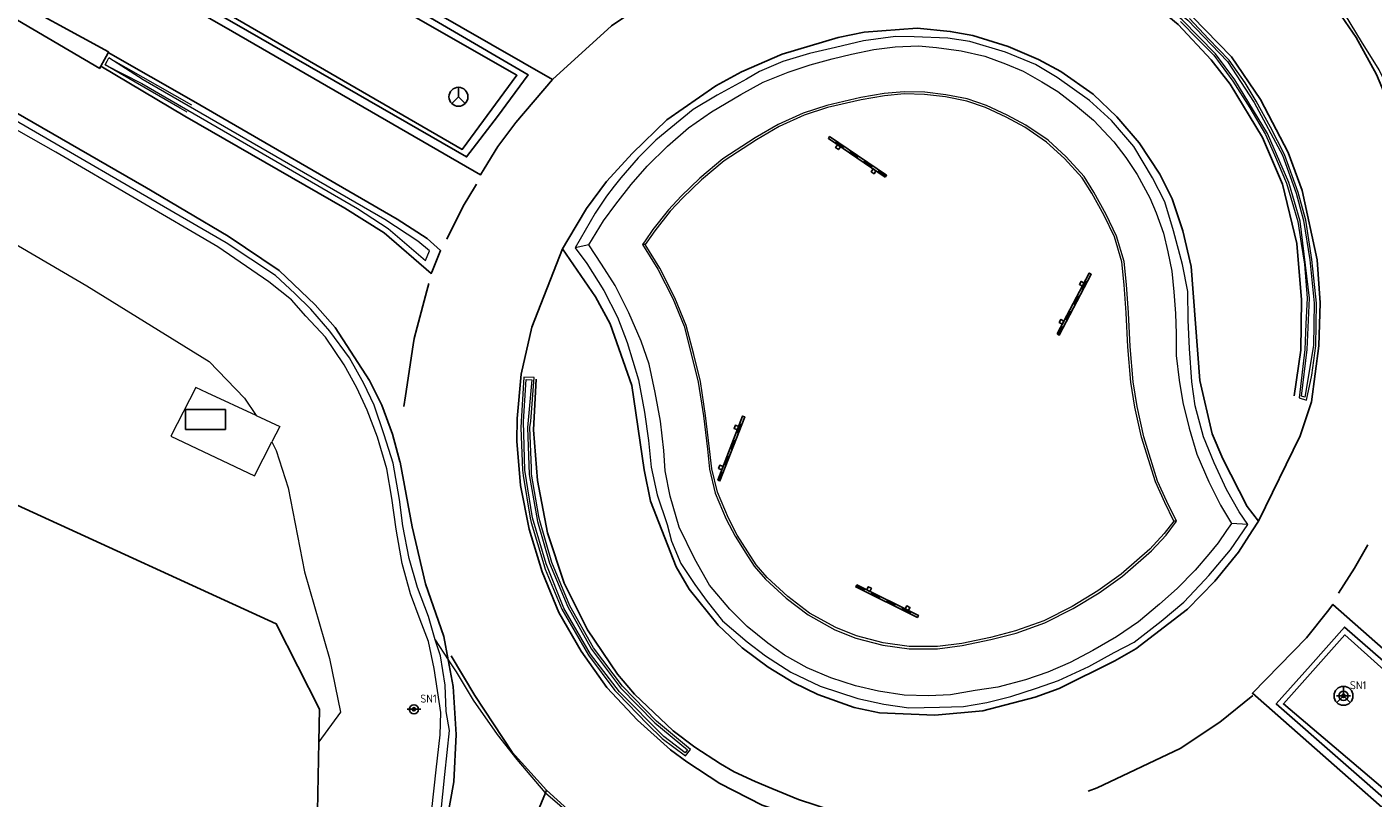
# Model space of a CAD drawing. Header units: metres. Extents: x 169249 to 194689, y 406250 to 412203.
# Tile 30 of 256: x 169900 to 169959, y 406947 to 406980. Entities that reach past the tile are written whole.
import ezdxf

# ---------------------------------------------------------------- set-up
doc = ezdxf.new("R2010")
doc.units = ezdxf.units.M
doc.layers.get('0').update_dxf_attribs({"linetype": 'CONTINUOUS'})
for name, color, linetype in [('BGT_NLCS_N264$0$B-WE-IE-MEUBILAIR_WEGMEUBILAIR-S', 252, 'CONTINUOUS'), ('BGT_NLCS_N264$0$B-WE-IE-TERREINAFSCHEIDING_KUNSTMATIG_HEKWERK_RASTER-G', 252, 'CONTINUOUS'), ('BGT_NLCS_N264$0$B-WE-OG-TOPOGRAFIE_WEG_VERKEERSEILAND-GV', 252, 'CONTINUOUS'), ('BGT_NLCS_N264$0$B-WE-VW-MARKERING-G', 252, 'CONTINUOUS')]:
    doc.layers.add(name, color=color, linetype=linetype)
for name, color, linetype, lineweight in [('BGT_NLCS_N264$0$B-WE-OG-BREUKLIJN-G', 252, 'CONTINUOUS', 18), ('BGT_NLCS_N264$0$B-WE-OG-TOPOGRAFIE_WEG_BERM-GV', 252, 'CONTINUOUS', 18), ('BGT_NLCS_N264$0$B-WE-OG-TOPOGRAFIE_WEG_RIJWEG-GV', 252, 'CONTINUOUS', 18), ('BGT_NLCS_N264$0$B-WE-VW-BEWEGWIJZERING_DRAAGCONSTRUCTIE-S', 252, 'CONTINUOUS', 25), ('BGT_NLCS_N264$0$B-WE-VW-VERKEERSTEKEN_BORD-S', 252, 'CONTINUOUS', 25), ('X-XX-AL-REFERENTIE-G', 7, 'CONTINUOUS', 18)]:
    doc.layers.add(name, color=color, linetype=linetype, lineweight=lineweight)
doc.styles.add('BGT_NLCS_N264$0$NLCS-ISO', font='NLCS-ISO.ttf')

# ---------------------------------------------------------------- blocks, each defined once
blk = doc.blocks.new('BGT_NLCS_N264$0$SIE-WEG_STRAATNAAMBORD_PAAL-SO')
blk.add_line((-0.3, 0), (0.3, 0))
for radius in [0.2, 0.0745]:
    blk.add_circle((0, 0), radius)
at = {"style": 'BGT_NLCS_N264$0$NLCS-ISO'}
blk.add_attdef('STRAATNAAMBORD', (0.278, 0.289), '', height=0.35, dxfattribs=at)
blk = doc.blocks.new('BGT_NLCS_N264$0$SIE-WEG_SCHRIKHEK')
for points in [[(-1.125, 0), (-1.125, 0.1), (-1.5, 0.1), (-1.5, 0)], [(-0.375, 0), (-0.375, 0.1), (-0.75, 0.1), (-0.75, 0)], [(0.375, 0.1), (0, 0.1), (0, 0), (0.375, 0)], [(1.125, 0), (1.125, 0.1), (0.75, 0.1), (0.75, 0)]]:
    blk.add_hatch(color=0).paths.add_polyline_path(points)
at = {"color": 0}
for p, q in [((-1.125, 0), (-1.125, 0.1)), ((-0.75, 0), (-0.75, 0.1)), ((-0.375, 0), (-0.375, 0.1)), ((0, 0.1), (0, 0)), ((0.375, 0.1), (0.375, 0)), ((0.75, 0.1), (0.75, 0)), ((1.125, 0.1), (1.125, 0))]:
    blk.add_line(p, q, dxfattribs=at)
at = {"flags": 128}
for points in [[(-1.5, 0.1), (1.5, 0.1), (1.5, 0), (-1.5, 0)], [(-1.0125, 0.1), (-1.0125, 0.25), (-0.8625, 0.25), (-0.8625, 0.1)], [(0.8625, 0.1), (0.8625, 0.25), (1.0125, 0.25), (1.0125, 0.1)]]:
    blk.add_lwpolyline(points, close=True, dxfattribs=at)
blk = doc.blocks.new('BGT_NLCS_N264$0$SIE-WEG_WEGWIJZER-SO')
for q in [(-0.292, -0.292), (0, 0.412), (0.292, -0.292)]:
    blk.add_line((0, 0), q)
blk.add_circle((0, 0), 0.413)
blk = doc.blocks.new('BGT_NLCS_N264$0$SKL-ET_OV_KAST_ALGEMEEN-SO')
for p, q in [((-0.912, 0.442), (0.838, 0.442)), ((-0.912, -0.433), (-0.912, 0.442)), ((0.838, 0.442), (0.838, -0.433)), ((0.838, -0.433), (-0.912, -0.433))]:
    blk.add_line(p, q)
blk = doc.blocks.new('BGT_NLCS_N264')
at = {"layer": 'BGT_NLCS_N264$0$B-WE-IE-TERREINAFSCHEIDING_KUNSTMATIG_HEKWERK_RASTER-G'}
blk.add_line((169912.865, 406948.991, 12.298), (169912.586, 406934.965, 12.335), dxfattribs=at)
blk.add_polyline3d([(169890.076, 406963.995, 12.594), (169899.704, 406959.314, 12.304), (169911.007, 406954.131, 12.258), (169912.893, 406950.417, 12.294), (169912.865, 406948.991, 12.298)], dxfattribs=at)
at = {"layer": 'BGT_NLCS_N264$0$B-WE-OG-BREUKLIJN-G'}
for points in [[(169955.484, 406972.923, 12.822), (169955.807, 406971.733, 12.832), (169956.08, 406970.02, 12.842), (169956.271, 406968.125, 12.844), (169956.244, 406966.277, 12.84), (169955.87, 406964.022, 12.832), (169955.728, 406964.07, 12.83), (169955.967, 406966.098, 12.832), (169956.074, 406968.34, 12.832), (169955.657, 406971.708, 12.837), (169955.164, 406973.395, 12.82), (169954.239, 406975.531, 12.806), (169952.81, 406977.866, 12.802), (169951.976, 406979.013, 12.786), (169950.513, 406980.492, 12.784), (169949.092, 406981.683, 12.763), (169947.548, 406982.713, 12.754), (169947.612, 406982.818, 12.742), (169948.996, 406981.945, 12.768), (169950.771, 406980.473, 12.786), (169952.494, 406978.669, 12.792), (169953.657, 406976.887, 12.792), (169954.891, 406974.581, 12.815), (169955.484, 406972.923, 12.822)], [(169903.554, 406978.524, 12.377), (169905.151, 406977.716, 12.508), (169914.551, 406972.264, 12.625), (169915.895, 406971.388, 12.665), (169917.521, 406969.993, 12.673), (169917.685, 406970.409, 12.671), (169917.187, 406970.836, 12.671), (169915.747, 406971.778, 12.677), (169905.206, 406977.869, 12.541), (169903.71, 406978.836, 12.377)], [(169923.55, 406954.814, 12.829), (169922.777, 406956.749, 12.84), (169922.186, 406958.761, 12.862), (169921.851, 406960.841, 12.862), (169921.793, 406962.963, 12.862), (169921.905, 406964.798, 12.862), (169922.148, 406964.784, 12.862), (169921.969, 406962.708, 12.862), (169922.04, 406960.653, 12.862), (169922.405, 406958.607, 12.862), (169922.93, 406956.778, 12.838), (169923.724, 406954.873, 12.838), (169924.754, 406953.036, 12.82), (169926.026, 406951.345, 12.821), (169927.522, 406949.82, 12.795), (169928.938, 406948.632, 12.796), (169928.835, 406948.507, 12.796), (169927.905, 406949.214, 12.796), (169925.972, 406951.171, 12.797), (169924.71, 406952.818, 12.796), (169923.55, 406954.814, 12.829)]]:
    blk.add_polyline3d(points, dxfattribs=at)
at = {"layer": 'BGT_NLCS_N264$0$B-WE-OG-TOPOGRAFIE_WEG_BERM-GV'}
for p, q in [((169924.638, 406970.668, 12.895), (169924.048, 406970.539, 12.766)), ((169927.101, 406970.682, 13.083), (169926.981, 406970.686, 12.983)), ((169950.272, 406958.609, 12.93), (169950.155, 406958.62, 13.03)), ((169953.386, 406958.465, 12.768), (169952.67, 406958.513, 12.903))]:
    blk.add_line(p, q, dxfattribs=at)
for points in [[(169917.944, 406953.439, 12.557), (169917.647, 406954.453, 12.548), (169917.165, 406955.721, 12.561), (169916.806, 406956.985, 12.571), (169916.528, 406958.415, 12.592), (169916.378, 406959.553, 12.59), (169916.114, 406961.152, 12.59), (169915.718, 406962.386, 12.593), (169915.286, 406963.677, 12.579), (169914.828, 406964.628, 12.547), (169914.196, 406965.736, 12.527), (169913.352, 406966.902, 12.501), (169912.511, 406967.869, 12.503), (169911.82, 406968.552, 12.502), (169910.972, 406969.329, 12.467), (169908.829, 406970.76, 12.416), (169905.086, 406972.929, 12.338), (169901.58, 406974.96, 12.266), (169894.188, 406979.247, 12.166)], [(169798.844, 407009.272, 11.132), (169797.621, 407005.632, 11.057), (169831.853, 406997.836, 11.446), (169843.67, 406994.882, 11.575), (169861.652, 406989.346, 11.836), (169871.197, 406985.757, 11.931), (169883.809, 406979.636, 12.117), (169896.356, 406972.614, 12.295), (169902.753, 406968.886, 12.386), (169908.086, 406965.575, 12.509), (169909.621, 406963.988, 12.581), (169910.133, 406963.223, 12.663)], [(169917.795, 406946.03, 12.611), (169917.98, 406947.759, 12.642), (169918.156, 406949.288, 12.657), (169918.19, 406950.271, 12.659), (169918.044, 406951.232, 12.663), (169917.889, 406952.18, 12.669), (169917.653, 406953.363, 12.665), (169917.291, 406954.305, 12.674), (169916.858, 406955.439, 12.682), (169916.504, 406956.767, 12.687), (169916.236, 406958.266, 12.704), (169916.049, 406959.623, 12.689), (169915.834, 406960.904, 12.689), (169915.421, 406962.287, 12.69), (169914.977, 406963.464, 12.69), (169914.517, 406964.428, 12.696), (169913.974, 406965.442, 12.698), (169913.154, 406966.642, 12.675), (169912.298, 406967.566, 12.655), (169911.681, 406968.271, 12.646), (169910.685, 406969.056, 12.607), (169908.461, 406970.58, 12.562), (169901.399, 406974.716, 12.429), (169896.645, 406977.409, 12.37)], [(169953.386, 406958.465, 12.768), (169953.006, 406959.026, 12.749), (169952.457, 406960.003, 12.755), (169951.911, 406961.159, 12.773), (169951.452, 406962.288, 12.781), (169951.091, 406963.643, 12.794), (169950.935, 406964.694, 12.798), (169950.83, 406966.152, 12.812), (169950.782, 406967.384, 12.813), (169950.77, 406968.632, 12.814), (169950.534, 406969.808, 12.811), (169950.142, 406971.284, 12.791), (169949.764, 406972.546, 12.775), (169949.229, 406973.591, 12.751), (169948.402, 406974.968, 12.75), (169947.428, 406976.097, 12.752), (169946.482, 406976.976, 12.752), (169945.065, 406977.971, 12.754), (169944.115, 406978.542, 12.757), (169942.811, 406979.081, 12.751), (169941.257, 406979.55, 12.754), (169940.294, 406979.69, 12.75), (169938.828, 406979.745, 12.762), (169938.009, 406979.759, 12.768), (169936.619, 406979.575, 12.772), (169935.399, 406979.287, 12.794), (169934.27, 406979.023, 12.791), (169933.105, 406978.676, 12.784), (169932.077, 406978.235, 12.784), (169931.514, 406977.901, 12.779), (169930.242, 406977.205, 12.778), (169929.189, 406976.572, 12.773), (169928.223, 406975.783, 12.786), (169927.569, 406975.232, 12.779), (169926.789, 406974.474, 12.776), (169926.04, 406973.593, 12.775), (169925.75, 406973.229, 12.768), (169925.407, 406972.798, 12.761), (169924.921, 406972.055, 12.759), (169924.048, 406970.539, 12.766)], [(169924.638, 406970.668, 12.895), (169925.283, 406971.723, 12.893), (169925.825, 406972.448, 12.9), (169926.49, 406973.309, 12.9), (169927.187, 406974.104, 12.901), (169928.076, 406974.98, 12.898), (169928.993, 406975.774, 12.899), (169929.991, 406976.469, 12.907), (169931.27, 406977.232, 12.925), (169932.251, 406977.772, 12.931), (169933.34, 406978.199, 12.94), (169934.291, 406978.521, 12.951), (169935.258, 406978.791, 12.948), (169936.093, 406978.998, 12.931), (169937.071, 406979.2, 12.934), (169938.003, 406979.318, 12.934), (169939.022, 406979.357, 12.932), (169939.807, 406979.287, 12.931), (169940.881, 406979.137, 12.948), (169941.909, 406978.906, 12.951), (169942.812, 406978.577, 12.951), (169943.586, 406978.248, 12.951), (169944.396, 406977.79, 12.966), (169945.092, 406977.364, 12.965), (169945.87, 406976.764, 12.965), (169946.655, 406976.114, 12.965), (169947.532, 406975.169, 12.965), (169948.066, 406974.487, 12.965), (169948.555, 406973.735, 12.965), (169949.106, 406972.726, 12.965), (169949.383, 406972.074, 12.966), (169949.701, 406971.181, 12.966), (169949.896, 406970.365, 12.968), (169950.064, 406969.518, 12.963), (169950.159, 406968.628, 12.963), (169950.232, 406967.683, 12.962), (169950.251, 406966.795, 12.962), (169950.258, 406965.845, 12.964), (169950.387, 406964.762, 12.961), (169950.54, 406963.786, 12.96), (169950.819, 406962.678, 12.964), (169951.163, 406961.54, 12.925), (169951.675, 406960.332, 12.929), (169952.196, 406959.306, 12.924), (169952.67, 406958.513, 12.903)], [(169950.272, 406958.609, 12.93), (169949.85, 406959.466, 12.93), (169949.444, 406960.362, 12.93), (169948.841, 406962.298, 12.967), (169948.557, 406963.611, 12.965), (169948.373, 406964.691, 12.979), (169948.25, 406966.232, 13.018), (169948.18, 406967.71, 13.018), (169948.093, 406968.94, 12.983), (169947.991, 406969.949, 12.993), (169947.656, 406971.054, 13.004), (169947.208, 406971.999, 13.003), (169946.662, 406972.975, 13.003), (169946.243, 406973.65, 12.964), (169945.451, 406974.514, 12.964), (169944.669, 406975.233, 12.963), (169943.705, 406975.889, 12.964), (169942.886, 406976.336, 12.964), (169941.979, 406976.754, 12.964), (169941.147, 406977.041, 12.964), (169940.212, 406977.224, 12.964), (169939.292, 406977.336, 12.964), (169938.395, 406977.355, 12.943), (169937.526, 406977.278, 12.945), (169936.503, 406977.1, 12.946), (169935.024, 406976.756, 12.945), (169933.99, 406976.42, 12.946), (169932.896, 406975.925, 12.946), (169931.898, 406975.341, 12.953), (169930.489, 406974.422, 12.97), (169929.488, 406973.577, 12.968), (169928.673, 406972.797, 12.969), (169928.119, 406972.203, 12.984), (169927.432, 406971.335, 12.983), (169927.094, 406970.846, 12.982), (169926.981, 406970.686, 12.983)], [(169950.155, 406958.62, 13.03), (169949.759, 406959.424, 13.03), (169949.351, 406960.326, 13.03), (169948.744, 406962.273, 13.067), (169948.459, 406963.592, 13.065), (169948.274, 406964.679, 13.079), (169948.15, 406966.226, 13.118), (169948.08, 406967.704, 13.118), (169947.993, 406968.932, 13.083), (169947.893, 406969.929, 13.093), (169947.562, 406971.018, 13.104), (169947.119, 406971.953, 13.103), (169946.575, 406972.924, 13.103), (169946.163, 406973.59, 13.064), (169945.381, 406974.443, 13.064), (169944.606, 406975.155, 13.063), (169943.653, 406975.803, 13.064), (169942.841, 406976.247, 13.064), (169941.942, 406976.661, 13.064), (169941.121, 406976.945, 13.064), (169940.196, 406977.126, 13.064), (169939.285, 406977.236, 13.064), (169938.399, 406977.254, 13.043), (169937.539, 406977.179, 13.045), (169936.523, 406977.001, 13.046), (169935.05, 406976.659, 13.045), (169934.026, 406976.327, 13.046), (169932.942, 406975.836, 13.046), (169931.951, 406975.256, 13.053), (169930.549, 406974.342, 13.07), (169929.555, 406973.502, 13.068), (169928.745, 406972.727, 13.069), (169928.195, 406972.138, 13.084), (169927.513, 406971.276, 13.083), (169927.176, 406970.789, 13.082), (169927.101, 406970.682, 13.083)], [(169952.67, 406958.513, 12.903), (169952.456, 406958.205, 12.903), (169952.08, 406957.674, 12.903), (169951.686, 406957.179, 12.901), (169951.079, 406956.473, 12.905), (169950.305, 406955.682, 12.903), (169949.532, 406954.987, 12.908), (169948.619, 406954.219, 12.918), (169947.659, 406953.565, 12.915), (169946.625, 406952.978, 12.913), (169945.631, 406952.449, 12.925), (169944.663, 406952.031, 12.924), (169943.68, 406951.689, 12.924), (169942.484, 406951.373, 12.936), (169941.491, 406951.229, 12.933), (169940.418, 406951.039, 12.947), (169939.455, 406950.991, 12.947), (169938.4, 406951.023, 12.947), (169937.274, 406951.197, 12.942), (169936.268, 406951.43, 12.953), (169935.195, 406951.781, 12.952), (169934.17, 406952.216, 12.952), (169933.169, 406952.766, 12.954), (169932.444, 406953.291, 12.963), (169931.543, 406954.018, 12.975), (169930.785, 406954.77, 12.975), (169929.91, 406955.823, 12.978), (169929.259, 406956.952, 12.973), (169928.575, 406958.359, 12.973), (169928.182, 406959.705, 12.973), (169927.969, 406960.805, 12.971), (169927.907, 406961.696, 12.976), (169927.76, 406962.984, 12.978), (169927.54, 406964.231, 12.975), (169927.267, 406965.46, 12.974), (169926.929, 406966.465, 12.961), (169926.391, 406967.701, 12.951), (169925.784, 406968.895, 12.934), (169925.194, 406969.825, 12.9), (169924.638, 406970.668, 12.895)], [(169926.981, 406970.686, 12.983), (169927.647, 406969.607, 12.984), (169928.305, 406968.325, 12.984), (169928.797, 406967.12, 12.983), (169929.124, 406965.864, 12.983), (169929.416, 406964.683, 12.983), (169929.636, 406963.212, 12.983), (169929.811, 406961.758, 12.983), (169929.904, 406960.888, 12.983), (169930.155, 406959.843, 12.983), (169930.637, 406958.702, 12.983), (169931.028, 406957.961, 12.965), (169931.494, 406957.223, 12.971), (169931.852, 406956.657, 12.969), (169932.349, 406956.088, 12.968), (169933.252, 406955.252, 12.969), (169934.206, 406954.523, 12.951), (169935.373, 406953.88, 12.957), (169936.278, 406953.512, 12.957), (169937.459, 406953.202, 12.957), (169938.611, 406953.04, 12.957), (169939.852, 406953.05, 12.957), (169940.929, 406953.183, 12.957), (169942.179, 406953.446, 12.957), (169943.282, 406953.734, 12.957), (169944.529, 406954.178, 12.928), (169945.766, 406954.806, 12.93), (169946.9, 406955.491, 12.93), (169947.919, 406956.218, 12.93), (169949.177, 406957.317, 12.93), (169949.813, 406958.008, 12.93), (169950.272, 406958.609, 12.93)], [(169950.155, 406958.62, 13.03), (169949.737, 406958.072, 13.03), (169949.107, 406957.388, 13.03), (169947.857, 406956.296, 13.03), (169946.845, 406955.574, 13.03), (169945.717, 406954.894, 13.03), (169944.49, 406954.27, 13.028), (169943.253, 406953.83, 13.057), (169942.156, 406953.544, 13.057), (169940.912, 406953.281, 13.057), (169939.845, 406953.15, 13.057), (169938.618, 406953.14, 13.057), (169937.478, 406953.3, 13.057), (169936.31, 406953.607, 13.057), (169935.416, 406953.971, 13.057), (169934.261, 406954.607, 13.051), (169933.317, 406955.329, 13.069), (169932.42, 406956.157, 13.068), (169931.932, 406956.716, 13.069), (169931.578, 406957.276, 13.071), (169931.114, 406958.011, 13.065), (169930.727, 406958.745, 13.083), (169930.25, 406959.875, 13.083), (169930.003, 406960.905, 13.083), (169929.91, 406961.769, 13.083), (169929.735, 406963.225, 13.083), (169929.515, 406964.702, 13.083), (169929.221, 406965.889, 13.083), (169928.892, 406967.151, 13.083), (169928.396, 406968.366, 13.084), (169927.734, 406969.656, 13.084), (169927.101, 406970.682, 13.083)], [(169924.048, 406970.539, 12.766), (169924.556, 406969.858, 12.79), (169925.294, 406968.677, 12.789), (169925.898, 406967.512, 12.804), (169926.319, 406966.406, 12.811), (169926.813, 406964.778, 12.807), (169927.075, 406963.366, 12.815), (169927.243, 406962.141, 12.807), (169927.356, 406960.974, 12.807), (169927.624, 406959.765, 12.805), (169928.05, 406958.475, 12.782), (169928.247, 406957.749, 12.771), (169928.652, 406956.769, 12.757), (169929.261, 406955.847, 12.76), (169929.799, 406955.109, 12.753), (169930.469, 406954.266, 12.747), (169931.552, 406953.346, 12.788), (169932.346, 406952.736, 12.781), (169933.457, 406952.019, 12.793), (169934.731, 406951.412, 12.745), (169936.378, 406950.874, 12.734), (169937.508, 406950.63, 12.74), (169938.595, 406950.477, 12.751), (169939.932, 406950.497, 12.747), (169940.984, 406950.527, 12.748), (169941.998, 406950.708, 12.762), (169943.044, 406950.968, 12.769), (169944.165, 406951.328, 12.762), (169945.122, 406951.657, 12.757), (169946.45, 406952.28, 12.76), (169947.553, 406952.877, 12.761), (169948.427, 406953.337, 12.756), (169949.603, 406954.245, 12.757), (169950.594, 406955.087, 12.751), (169951.5, 406956.053, 12.758), (169951.678, 406956.244, 12.759), (169952.63, 406957.369, 12.765), (169953.386, 406958.465, 12.768)], [(169910.133, 406963.223, 12.663), (169907.994, 406964.215, 12.638), (169907.499, 406964.445, 12.632), (169906.413, 406962.325, 12.592), (169910.057, 406960.596, 12.62), (169910.817, 406962.076, 12.658)], [(169910.133, 406963.223, 12.663), (169911.161, 406962.746, 12.675), (169910.817, 406962.076, 12.658)], [(169910.817, 406962.076, 12.658), (169911.006, 406961.702, 12.63), (169911.529, 406960.073, 12.622), (169912.247, 406956.409, 12.608), (169913.331, 406952.626, 12.59), (169913.815, 406950.278, 12.581), (169912.865, 406948.991, 12.298)], [(169917.113, 406935.209, 12.379), (169917.078, 406936.515, 12.389), (169917.121, 406939.182, 12.383), (169917.373, 406941.631, 12.426), (169917.822, 406944.031, 12.44), (169918.189, 406945.846, 12.461), (169918.357, 406947.555, 12.477), (169918.569, 406949.486, 12.527), (169918.425, 406950.306, 12.545), (169918.375, 406951.457, 12.533), (169918.17, 406952.734, 12.55), (169917.944, 406953.439, 12.557)]]:
    blk.add_polyline3d(points, dxfattribs=at)
at = {"layer": 'BGT_NLCS_N264$0$B-WE-OG-TOPOGRAFIE_WEG_RIJWEG-GV'}
for p, q in [((169903.71, 406978.836, 12.377), (169907.312, 406976.784, 12.477)), ((169917.944, 406953.439, 12.557), (169918.513, 406952.561, 12.576))]:
    blk.add_line(p, q, dxfattribs=at)
for points in [[(169955.974, 406968.339, 12.732), (169955.915, 406967.225, 12.732), (169955.867, 406966.106, 12.732), (169955.619, 406964.001, 12.73), (169955.945, 406963.891, 12.732), (169956.165, 406964.981, 12.741), (169956.344, 406966.27, 12.74), (169956.371, 406968.129, 12.744), (169956.179, 406970.033, 12.742), (169955.905, 406971.754, 12.732), (169955.58, 406972.953, 12.722), (169954.983, 406974.621, 12.715), (169954.371, 406975.803, 12.704), (169953.744, 406976.937, 12.692), (169953.271, 406977.745, 12.69), (169952.571, 406978.733, 12.692), (169951.659, 406979.66, 12.687), (169950.84, 406980.545, 12.686)], [(169950.444, 406980.42, 12.684), (169951.179, 406979.658, 12.688), (169951.9, 406978.948, 12.686), (169952.728, 406977.81, 12.702), (169953.47, 406976.651, 12.698), (169954.151, 406975.485, 12.706), (169954.551, 406974.604, 12.712), (169955.069, 406973.362, 12.72), (169955.559, 406971.686, 12.737), (169955.714, 406970.735, 12.732), (169955.85, 406969.824, 12.728), (169955.974, 406968.339, 12.732)], [(169960.893, 406973.676, 12.625), (169960.685, 406974.26, 12.623), (169960.437, 406975.024, 12.63), (169960.035, 406976.203, 12.616), (169959.645, 406977.2, 12.609), (169959.103, 406978.304, 12.605), (169958.335, 406979.547, 12.592), (169957.636, 406980.699, 12.593), (169957.047, 406981.546, 12.593), (169956.344, 406982.389, 12.592), (169955.573, 406983.244, 12.59)], [(169903.554, 406978.524, 12.377), (169903.636, 406978.687, 12.377), (169903.71, 406978.836, 12.377)], [(169907.12, 406976.457, 12.457), (169906.821, 406976.631, 12.453), (169903.554, 406978.524, 12.377)], [(169929.078, 406948.645, 12.696), (169927.59, 406949.893, 12.695), (169926.102, 406951.41, 12.721), (169924.838, 406953.091, 12.72), (169923.814, 406954.917, 12.738), (169923.024, 406956.811, 12.738), (169922.502, 406958.633, 12.762), (169922.457, 406958.813, 12.762), (169922.14, 406960.662, 12.762), (169922.136, 406960.926, 12.762), (169922.069, 406962.702, 12.762), (169922.115, 406962.982, 12.762), (169922.255, 406964.878, 12.762), (169921.811, 406964.903, 12.762), (169921.694, 406962.97, 12.762), (169921.673, 406962.681, 12.762), (169921.751, 406960.833, 12.762), (169921.776, 406960.612, 12.763), (169922.087, 406958.741, 12.762), (169922.129, 406958.554, 12.74), (169922.681, 406956.721, 12.74), (169922.735, 406956.521, 12.74), (169923.46, 406954.769, 12.729), (169924.626, 406952.763, 12.696), (169925.778, 406951.231, 12.697), (169925.899, 406951.102, 12.697), (169927.202, 406949.75, 12.696), (169927.84, 406949.137, 12.696), (169928.851, 406948.369, 12.696), (169929.078, 406948.645, 12.696)], [(169918.513, 406952.561, 12.576), (169918.851, 406952.039, 12.588), (169919.602, 406950.799, 12.612), (169920.65, 406949.313, 12.602), (169921.495, 406948.215, 12.592), (169922.724, 406946.776, 12.612), (169922.749, 406946.754, 12.612)], [(169922.749, 406946.754, 12.612), (169924.729, 406945.055, 12.589), (169926.471, 406943.691, 12.581)]]:
    blk.add_polyline3d(points, dxfattribs=at)
at = {"layer": 'BGT_NLCS_N264$0$B-WE-OG-TOPOGRAFIE_WEG_VERKEERSEILAND-GV'}
for points in [[(169840.412, 407008.469, 11.629), (169850.655, 407005.986, 11.807), (169858.845, 407003.695, 11.928), (169866.43, 407001.332, 12.019), (169874.328, 406998.473, 12.107), (169881.992, 406995.204, 12.197), (169887.949, 406992.367, 12.274), (169892.617, 406989.869, 12.347), (169901.4, 406984.8, 12.466), (169909.269, 406980.292, 12.423), (169919.306, 406974.507, 12.63), (169920.651, 406976.275, 12.614), (169921.999, 406978.089, 12.63), (169911.129, 406984.44, 12.491), (169907.681, 406986.321, 12.451), (169902.613, 406988.9, 12.443), (169897.057, 406991.688, 12.379), (169889.004, 406995.31, 12.298), (169881.447, 406998.493, 12.206), (169873.798, 407001.363, 12.102), (169865.977, 407004.057, 12.014), (169857.772, 407006.52, 11.881), (169849.586, 407008.625, 11.763), (169840.865, 407010.578, 11.689)], [(169840.811, 407010.304, 11.816), (169849.508, 407008.451, 11.868), (169857.738, 407006.328, 11.991), (169865.89, 407003.849, 12.13), (169873.7, 407001.18, 12.214), (169881.395, 406998.243, 12.316), (169888.916, 406995.13, 12.392), (169896.917, 406991.485, 12.493), (169902.44, 406988.75, 12.554), (169907.569, 406986.049, 12.602), (169910.961, 406984.111, 12.671), (169921.505, 406978.07, 12.761), (169919.122, 406974.833, 12.72), (169909.318, 406980.503, 12.643), (169901.523, 406984.984, 12.563), (169892.721, 406990.037, 12.451), (169888.023, 406992.53, 12.387), (169882.086, 406995.42, 12.313), (169874.389, 406998.69, 12.226), (169866.436, 407001.559, 12.118), (169858.915, 407003.924, 12.023), (169850.714, 407006.184, 11.927), (169840.467, 407008.722, 11.768)], [(169965.577, 406947.031, 12.507), (169957.602, 406953.992, 12.609), (169956.112, 406952.316, 12.615), (169954.622, 406950.64, 12.621), (169962.804, 406943.469, 12.4)], [(169976.051, 406937.063, 12.514), (169971.112, 406941.601, 12.629), (169964.851, 406947.152, 12.634), (169957.613, 406953.654, 12.737), (169954.93, 406950.64, 12.777), (169962.431, 406944.281, 12.67), (169973.374, 406934.284, 12.513)]]:
    blk.add_polyline3d(points, dxfattribs=at)
at = {"layer": 'BGT_NLCS_N264$0$B-WE-VW-MARKERING-G'}
for p, q in [((169903.68, 406979.062, 12.403), (169903.665, 406979.071, 12.403)), ((169903.352, 406978.464, 12.391), (169903.355, 406978.462, 12.391)), ((169922.749, 406946.754, 12.609), (169922.799, 406946.874, 12.612))]:
    blk.add_line(p, q, dxfattribs=at)
for points in [[(169923.054, 406977.892, 12.677), (169916.378, 406981.73, 12.521), (169907.809, 406986.563, 12.452), (169902.81, 406989.203, 12.429), (169897.196, 406991.991, 12.373)], [(169892.466, 406989.501, 12.337), (169901.175, 406984.535, 12.452), (169909.094, 406979.974, 12.472), (169919.921, 406973.733, 12.655), (169920.076, 406973.983, 12.658), (169920.676, 406974.96, 12.671), (169921.453, 406976.011, 12.665), (169923.054, 406977.892, 12.677)], [(169903.68, 406979.062, 12.456), (169903.696, 406979.093, 12.457), (169894.166, 406984.283, 12.33), (169893.872, 406983.923, 12.317), (169903.309, 406978.359, 12.448)], [(169956.153, 406963.827, 12.742), (169956.478, 406966.267, 12.741), (169956.533, 406968.145, 12.756), (169956.401, 406970.012, 12.749), (169955.751, 406973.05, 12.727), (169955.141, 406974.706, 12.726), (169953.93, 406977.018, 12.705), (169952.662, 406978.878, 12.692), (169950.952, 406980.642, 12.705), (169949.152, 406982.143, 12.679), (169947.591, 406983.195, 12.672)], [(169947.216, 406982.572, 12.668), (169948.95, 406981.45, 12.665), (169950.342, 406980.285, 12.68), (169951.783, 406978.751, 12.689), (169952.613, 406977.686, 12.681), (169954.018, 406975.359, 12.703), (169954.893, 406973.317, 12.714), (169955.523, 406970.732, 12.728), (169955.727, 406968.278, 12.736), (169955.697, 406966.08, 12.739), (169955.408, 406964.08, 12.749)], [(169923.496, 406970.498, 12.771), (169923.725, 406970.887, 12.77), (169924.534, 406972.261, 12.77), (169925.411, 406973.431, 12.773), (169926.539, 406974.674, 12.782), (169928.044, 406976.121, 12.782), (169930.173, 406977.612, 12.789), (169931.294, 406978.215, 12.8), (169933.072, 406978.99, 12.802), (169935.516, 406979.725, 12.785), (169936.652, 406979.958, 12.775), (169938.955, 406980.121, 12.772), (169940.402, 406979.987, 12.765), (169941.387, 406979.801, 12.771)], [(169941.387, 406979.801, 12.771), (169942.932, 406979.324, 12.762), (169944.258, 406978.764, 12.777), (169945.23, 406978.236, 12.784), (169946.64, 406977.252, 12.785), (169947.663, 406976.264, 12.793), (169948.639, 406975.123, 12.798), (169949.537, 406973.757, 12.803), (169950.074, 406972.676, 12.808), (169950.548, 406971.282, 12.83), (169950.913, 406969.728, 12.839), (169951.29, 406964.751, 12.826), (169951.826, 406962.426, 12.791), (169952.289, 406961.334, 12.795), (169953.357, 406959.255, 12.773), (169953.85, 406958.608, 12.764)], [(169903.355, 406978.462, 12.455), (169903.516, 406978.758, 12.455), (169903.658, 406979.019, 12.455), (169903.68, 406979.062, 12.456)], [(169903.355, 406978.462, 12.391), (169907.02, 406976.282, 12.464), (169914.003, 406972.278, 12.607), (169915.72, 406971.202, 12.635), (169917.767, 406969.424, 12.623), (169917.793, 406969.486, 12.623), (169918.176, 406970.419, 12.623), (169917.597, 406970.942, 12.598), (169916.278, 406971.785, 12.61), (169907.402, 406976.944, 12.479), (169903.68, 406979.062, 12.403)], [(169903.309, 406978.359, 12.448), (169903.349, 406978.45, 12.455), (169903.355, 406978.462, 12.455)], [(169905.271, 406973.206, 12.386), (169908.91, 406971.049, 12.459), (169911.14, 406969.546, 12.509), (169912.713, 406968.05, 12.542), (169913.574, 406967.064, 12.581), (169915.076, 406964.754, 12.594), (169915.607, 406963.675, 12.63), (169916.074, 406962.41, 12.627), (169916.401, 406961.213, 12.622), (169916.407, 406961.191, 12.622), (169916.938, 406958.367, 12.622), (169917.515, 406955.887, 12.607), (169918.322, 406953.576, 12.58), (169918.513, 406952.561, 12.583)], [(169953.85, 406958.608, 12.764), (169953.575, 406958.186, 12.764), (169952.97, 406957.259, 12.763), (169951.937, 406955.992, 12.772), (169950.755, 406954.779, 12.767), (169948.503, 406953.047, 12.769), (169947.583, 406952.514, 12.771), (169945.155, 406951.317, 12.778), (169944.112, 406950.938, 12.778), (169941.826, 406950.333, 12.78), (169939.733, 406950.144, 12.755), (169937.311, 406950.255, 12.747), (169936.208, 406950.489, 12.735), (169934.634, 406951.051, 12.734), (169933.582, 406951.559, 12.73), (169932.466, 406952.242, 12.72), (169931.332, 406953.083, 12.718), (169930.279, 406954.078, 12.73), (169929.015, 406955.642, 12.746), (169928.447, 406956.617, 12.763), (169927.337, 406959.49, 12.775), (169927.052, 406960.86, 12.794), (169926.513, 406964.533, 12.827), (169925.575, 406967.223, 12.817), (169924.937, 406968.399, 12.788), (169923.496, 406970.498, 12.771)], [(169921.694, 406965.027, 12.737), (169921.509, 406963.1, 12.777), (169921.5, 406962.103, 12.717), (169921.654, 406960.174, 12.726), (169922.045, 406958.259, 12.726), (169922.607, 406956.404, 12.726), (169923.336, 406954.623, 12.726), (169924.303, 406952.945, 12.726), (169925.43, 406951.359, 12.726), (169926.764, 406949.936, 12.695), (169928.198, 406948.63, 12.695), (169928.92, 406948.117, 12.695)], [(169929.263, 406948.751, 12.696), (169928.32, 406949.464, 12.696), (169926.636, 406951.073, 12.696), (169925.89, 406951.942, 12.699), (169924.584, 406953.871, 12.698), (169923.562, 406955.908, 12.702), (169922.836, 406958.1, 12.711), (169922.4, 406960.388, 12.724), (169922.234, 406962.594, 12.745), (169922.344, 406964.804, 12.751)], [(169969.394, 406944.131, 12.428), (169957.095, 406954.98, 12.653), (169956.854, 406954.674, 12.655), (169955.944, 406953.521, 12.66), (169953.58, 406951.107, 12.643), (169963.781, 406942.118, 12.471)], [(169918.513, 406952.561, 12.583), (169918.73, 406951.407, 12.587), (169918.858, 406949.31, 12.566), (169918.747, 406947.245, 12.537), (169918.116, 406943.698, 12.475), (169917.465, 406939.178, 12.413), (169917.459, 406936.563, 12.408), (169917.533, 406935.231, 12.402)], [(169920.805, 406935.407, 12.463), (169920.79, 406937.502, 12.475), (169921.052, 406940.449, 12.524), (169921.319, 406942.189, 12.528), (169921.73, 406944.029, 12.545), (169922.125, 406945.25, 12.57), (169922.749, 406946.754, 12.609)], [(169922.799, 406946.874, 12.612), (169924.499, 406945.332, 12.587), (169926.487, 406943.729, 12.58), (169926.471, 406943.691, 12.58)]]:
    blk.add_polyline3d(points, dxfattribs=at)
at = {"layer": 'BGT_NLCS_N264$0$B-WE-VW-MARKERING-G', "linetype": 'Continuous'}
for points in [[(169905.271, 406973.206, 12.386), (169905.252, 406973.217, 12.385), (169894.798, 406979.242, 12.262)], [(169955.484, 406983.154, 12.59), (169956.989, 406981.362, 12.593), (169958.105, 406979.725, 12.592), (169958.995, 406978.098, 12.605), (169960.254, 406975.092, 12.622)], [(169923.054, 406977.892, 12.677), (169925.626, 406980.23, 12.688), (169927.5, 406981.511, 12.676), (169929.696, 406982.736, 12.657)], [(169918.451, 406970.925, 12.659), (169919.163, 406972.36, 12.671), (169919.704, 406973.25, 12.658), (169919.747, 406973.321, 12.657)], [(169921.694, 406965.027, 12.737), (169922.148, 406967.086, 12.763), (169923.496, 406970.498, 12.771)], [(169917.662, 406968.988, 12.651), (169917.575, 406968.665, 12.65), (169917.15, 406967.08, 12.645), (169917.018, 406966.588, 12.644), (169916.977, 406966.313, 12.643), (169916.647, 406964.09, 12.637), (169916.577, 406963.618, 12.636)], [(169953.85, 406958.608, 12.764), (169955.67, 406962.344, 12.733), (169956.153, 406963.827, 12.742)], [(169958.608, 406957.577, 12.64), (169958.04, 406956.564, 12.64), (169957.341, 406955.473, 12.637)], [(169918.638, 406952.738, 12.588), (169919.673, 406951.002, 12.612), (169921.298, 406948.533, 12.592), (169922.799, 406946.874, 12.612)], [(169953.601, 406951.014, 12.655), (169952.158, 406949.849, 12.682), (169950.431, 406948.699, 12.677), (169946.814, 406946.972, 12.66), (169946.413, 406946.84, 12.68)], [(169929.263, 406948.751, 12.696), (169930.382, 406948.032, 12.756), (169930.978, 406947.678, 12.74), (169931.888, 406947.249, 12.742), (169932.615, 406946.943, 12.776), (169933.781, 406946.463, 12.728), (169935.339, 406945.968, 12.739), (169936.439, 406945.688, 12.728), (169937.481, 406945.587, 12.666)], [(169935.273, 406945.17, 12.633), (169932.193, 406946.216, 12.659), (169930.356, 406947.168, 12.673), (169928.92, 406948.117, 12.695)]]:
    blk.add_polyline3d(points, dxfattribs=at)
at = {"layer": 'BGT_NLCS_N264$0$B-WE-IE-MEUBILAIR_WEGMEUBILAIR-S', "color": 7}
blk.add_blockref('BGT_NLCS_N264$0$SKL-ET_OV_KAST_ALGEMEEN-SO', (169907.964, 406963.052, 12.694), dxfattribs=at)
at = {"layer": 'BGT_NLCS_N264$0$B-WE-VW-BEWEGWIJZERING_DRAAGCONSTRUCTIE-S', "color": 7}
for p in [(169918.954, 406977.132, 12.856), (169957.553, 406950.993, 12.831)]:
    blk.add_blockref('BGT_NLCS_N264$0$SIE-WEG_WEGWIJZER-SO', p, dxfattribs=at)
at = {"layer": 'BGT_NLCS_N264$0$B-WE-VW-VERKEERSTEKEN_BORD-S', "color": 7}
for p, rotation in [((169936.383, 406974.552, 13.237), 145.7986451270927), ((169945.854, 406968.064, 13.257), 62.14034930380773), ((169930.899, 406961.767, 13.243), 68.76472610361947), ((169937.625, 406955.078, 13.295), 333.6826745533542)]:
    blk.add_blockref('BGT_NLCS_N264$0$SIE-WEG_SCHRIKHEK', p, dxfattribs=dict(at, rotation=rotation))
for p in [(169957.553, 406950.993, 12.831), (169917.012, 406950.407, 12.696)]:
    blk.add_blockref('BGT_NLCS_N264$0$SIE-WEG_STRAATNAAMBORD_PAAL-SO', p, dxfattribs=at).add_auto_attribs({'STRAATNAAMBORD': 'SN1'})

msp = doc.modelspace()

# ---------------------------------------------------------------- block references
at = {"layer": 'X-XX-AL-REFERENTIE-G'}
msp.add_blockref('BGT_NLCS_N264', (0, 0), dxfattribs=at)

doc.saveas('drawing.dxf')
